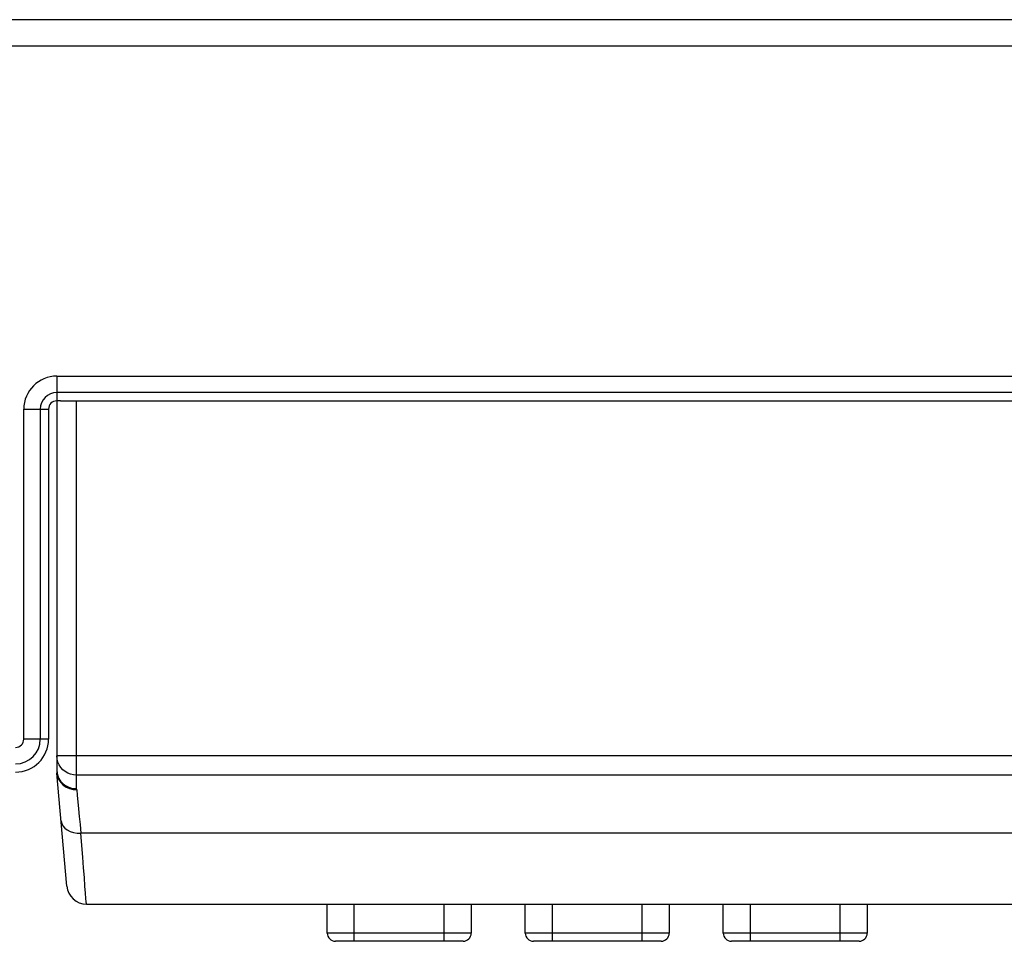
# Model space of a CAD drawing. Header units: millimetres. Extents: x -531 to 1423, y -716 to 1118.
# Tile 5 of 112: x 241 to 301, y -710 to -655. Entities that reach past the tile are written whole.
import ezdxf

# ---------------------------------------------------------------- set-up
doc = ezdxf.new("R2010")
doc.units = ezdxf.units.MM
doc.header["$LTSCALE"] = 23.1
doc.layers.get('0').update_dxf_attribs({"linetype": 'CONTINUOUS'})

msp = doc.modelspace()

# ---------------------------------------------------------------- linework, layer by layer
at = {"color": 7}
for p, q in [((341.946, -654.636), (-8.354, -654.636)), ((343.646, -656.236), (-10.354, -656.236)), ((243.146, -676.236), (357.146, -676.236)), ((243.146, -676.236), (243.146, -677.736)), ((357.146, -677.236), (243.146, -677.236)), ((243.372, -677.736), (243.146, -677.736)), ((243.146, -677.736), (243.146, -700.127)), ((243.372, -677.736), (359.146, -677.736)), ((244.346, -701.238), (244.346, -677.736)), ((241.146, -678.236), (242.646, -678.236)), ((241.146, -698.236), (241.146, -678.236)), ((242.146, -678.236), (242.146, -698.236)), ((242.646, -678.236), (242.646, -698.236)), ((242.646, -698.236), (241.146, -698.236)), ((331.948, -699.253), (243.146, -699.253)), ((243.752, -707.141), (243.153, -700.302)), ((331.947, -700.424), (244.346, -700.424)), ((244.347, -701.303), (244.347, -701.238)), ((331.69, -703.937), (244.602, -703.937)), ((244.947, -708.236), (331.344, -708.236)), ((244.947, -708.236), (244.947, -708.236)), ((244.947, -708.237), (331.344, -708.237)), ((259.538, -709.991), (259.538, -708.237)), ((261.174, -710.491), (261.174, -708.237)), ((266.628, -710.491), (266.628, -708.237)), ((268.265, -708.237), (268.265, -709.991)), ((271.538, -709.991), (271.538, -708.237)), ((273.174, -708.237), (273.174, -710.491)), ((278.628, -710.491), (278.628, -708.237)), ((280.265, -708.237), (280.265, -709.991)), ((283.538, -709.991), (283.538, -708.237)), ((285.174, -708.237), (285.174, -710.491)), ((290.628, -710.491), (290.628, -708.237)), ((292.265, -708.237), (292.265, -709.991)), ((268.265, -709.991), (259.538, -709.991)), ((280.265, -709.991), (271.538, -709.991)), ((292.265, -709.991), (283.538, -709.991)), ((267.765, -710.491), (260.038, -710.491)), ((279.765, -710.491), (272.038, -710.491)), ((291.765, -710.491), (284.038, -710.491))]:
    msp.add_line(p, q, dxfattribs=at)
for points in [[(244.346, -700.424), (244.157, -700.409), (243.976, -700.367), (243.808, -700.3), (243.652, -700.209), (243.51, -700.093), (243.386, -699.956), (243.284, -699.8), (243.209, -699.628), (243.162, -699.444), (243.146, -699.253)], [(243.146, -700.127), (243.16, -700.3), (243.204, -700.471), (243.277, -700.632), (243.375, -700.781), (243.497, -700.913), (243.64, -701.026), (243.8, -701.117), (243.974, -701.184), (244.159, -701.225), (244.346, -701.238)], [(243.153, -700.301), (243.191, -700.502), (243.271, -700.696), (243.387, -700.87), (243.535, -701.02), (243.712, -701.143), (243.911, -701.232), (244.127, -701.287), (244.347, -701.303)], [(244.349, -701.296), (244.382, -701.646), (244.419, -702.034), (244.46, -702.458), (244.504, -702.918), (244.551, -703.411), (244.602, -703.936)], [(243.406, -703.192), (243.441, -703.348), (243.518, -703.497), (243.633, -703.629), (243.781, -703.742), (243.959, -703.832), (244.159, -703.896), (244.378, -703.931), (244.602, -703.936)], [(244.947, -708.236), (244.942, -708.208), (244.931, -708.106), (244.912, -707.9), (244.885, -707.573), (244.852, -707.146), (244.814, -706.629), (244.77, -706.038), (244.72, -705.391), (244.664, -704.687), (244.602, -703.936)]]:
    msp.add_lwpolyline(points, dxfattribs=at)
for centre, radius, start, end in [((243.146, -678.236), 2, 90, 180), ((243.146, -678.236), 1, 90, 180), ((243.146, -678.236), 0.5, 90, 180), ((243.146, -678.236), 0.5, 90, 180), ((240.646, -698.236), 2, 270, 360), ((240.646, -698.236), 1.5, 270, 360), ((240.646, -698.236), 0.5, 270, 360), ((245.146, -700.127), 2, 180.00035, 185.00567), ((244.646, -700.149), 1.5, 179.99998, 185), ((244.947, -707.036), 1.2, 185, 269.99998), ((260.038, -709.991), 0.5, 180, 270), ((267.765, -709.991), 0.5, 270, 360), ((272.038, -709.991), 0.5, 180, 270), ((279.765, -709.991), 0.5, 270, 360), ((284.038, -709.991), 0.5, 180, 270), ((291.765, -709.991), 0.5, 270, 360)]:
    msp.add_arc(centre, radius, start, end, dxfattribs=at)

doc.saveas('drawing.dxf')
